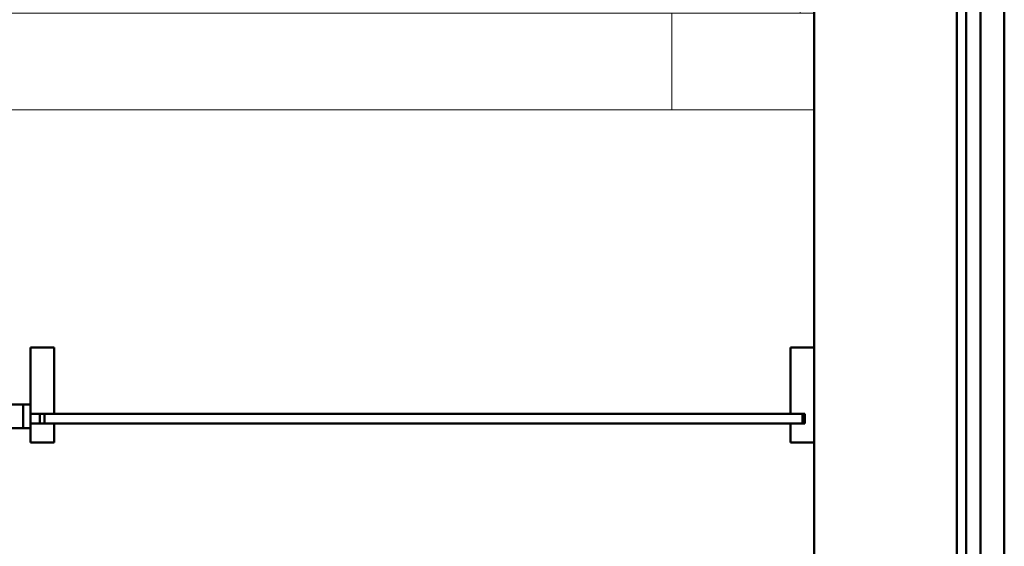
# Model space of a CAD drawing. Header units: millimetres. Extents: x 26623 to 48924, y 4737 to 39091.
# Tile 54 of 91: x 38631 to 40703, y 29919 to 31028. Entities that reach past the tile are written whole.
import ezdxf

# ---------------------------------------------------------------- set-up
doc = ezdxf.new("R2010")
doc.units = ezdxf.units.MM
for name, color, linetype, lineweight in [('A-GENM-____-MCUT', 13, 'Continuous', 50), ('A-GENM-____-OTLN', 13, 'Continuous', 20), ('A-PART-____-MCUT', 2, 'Continuous', 50), ('A-PART-____-OTLN', 2, 'Continuous', 20), ('A-WALL-____-MCUT', 113, 'Continuous', 50), ('A-WALL-____-OTLN', 113, 'Continuous', 20), ('I-FURN-____-OTLN', 30, 'Continuous', 20)]:
    doc.layers.add(name, color=color, linetype=linetype, lineweight=lineweight)

# ---------------------------------------------------------------- blocks, each defined once
blk = doc.blocks.new('Прямая форма - Gypsum Plasterboard - Waterproof-612638-В_Этаж 03_Водопровод')
at = {"layer": 'A-WALL-____-MCUT', "color": 9}
for p, q in [((9095.5, 0), (6220, 0)), ((6220, -50), (9095.5, -50))]:
    blk.add_line(p, q, dxfattribs=at)
blk = doc.blocks.new('Прямая форма - Masonry Block - Structural-612639-В_Этаж 03_Водопровод')
at = {"layer": 'A-WALL-____-MCUT', "color": 9}
for p, q in [((9095.5, -100), (6220, -100)), ((6220, -400), (10350, -400))]:
    blk.add_line(p, q, dxfattribs=at)
blk = doc.blocks.new('Прямая форма - Concrete - Structural-612640-В_Этаж 03_Водопровод')
at = {"layer": 'A-WALL-____-MCUT', "color": 9}
for p, q in [((9095.5, -80), (6220, -80)), ((6220, -100), (9095.5, -100))]:
    blk.add_line(p, q, dxfattribs=at)
blk = doc.blocks.new('Прямая форма - Insulation - Thermal Break-612641-В_Этаж 03_Водопровод')
at = {"layer": 'A-WALL-____-MCUT', "color": 9}
for p, q in [((10350, -50), (6220, -50)), ((6220, -80), (10350, -80))]:
    blk.add_line(p, q, dxfattribs=at)
blk = doc.blocks.new('Прямая форма - SW - 004-612642-В_Этаж 03_Водопровод')
for name in ['Прямая форма - Gypsum Plasterboard - Waterproof-612638-В_Этаж 03_Водопровод', 'Прямая форма - Insulation - Thermal Break-612641-В_Этаж 03_Водопровод', 'Прямая форма - Concrete - Structural-612640-В_Этаж 03_Водопровод', 'Прямая форма - Masonry Block - Structural-612639-В_Этаж 03_Водопровод']:
    blk.add_blockref(name, (0, 0))
blk = doc.blocks.new('Family - Gypsum Plasterboard - Waterproof-612646-В_Этаж 03_Водопровод')
at = {"layer": 'A-PART-____-MCUT', "color": 9}
for p, q in [((9095.5, 0), (6220, 0)), ((6220, -50), (9095.5, -50))]:
    blk.add_line(p, q, dxfattribs=at)
blk = doc.blocks.new('Family - Masonry Block - Structural-612650-В_Этаж 03_Водопровод')
at = {"layer": 'A-PART-____-MCUT', "color": 9}
for p, q in [((9095.5, -100), (6220, -100)), ((6220, -400), (10350, -400))]:
    blk.add_line(p, q, dxfattribs=at)
blk = doc.blocks.new('Family - Concrete - Structural-612652-В_Этаж 03_Водопровод')
at = {"layer": 'A-PART-____-MCUT', "color": 9}
for p, q in [((9095.5, -80), (6220, -80)), ((6220, -100), (9095.5, -100))]:
    blk.add_line(p, q, dxfattribs=at)
blk = doc.blocks.new('Family - Insulation - Thermal Break-612654-В_Этаж 03_Водопровод')
at = {"layer": 'A-PART-____-MCUT', "color": 9}
for p, q in [((10350, -50), (6220, -50)), ((6220, -80), (10350, -80))]:
    blk.add_line(p, q, dxfattribs=at)
blk = doc.blocks.new('Прямая форма - V line-610911-В_Этаж 03_Водопровод')
at = {"layer": 'I-FURN-____-OTLN', "color": 253}
for p, q in [((-645.4, -30), (-645.4, 0)), ((-645.4, -30), (-645.4, 0)), ((-388.3, -30), (-388.3, 0)), ((-388.3, -30), (-388.3, 0)), ((-129.6, -30), (-129.6, 0)), ((-129.6, -30), (-129.6, 0)), ((129.6, -30), (129.6, 0)), ((129.6, -30), (129.6, 0)), ((388.3, -30), (388.3, 0)), ((388.3, -30), (388.3, 0)), ((645.4, -30), (645.4, 0)), ((645.4, -30), (645.4, 0)), ((900, 0), (900, -300)), ((-645.4, -30), (-826, -30)), ((-826, -30), (-645.4, -30)), ((-826, -30.7), (859.9, -30.7)), ((-826, -35.9), (859.4, -35.9)), ((-388.3, -30), (-645.4, -30)), ((-645.4, -30), (-388.3, -30)), ((-129.6, -30), (-388.3, -30)), ((-388.3, -30), (-129.6, -30)), ((129.6, -30), (-129.6, -30)), ((-129.6, -30), (129.6, -30)), ((388.3, -30), (129.6, -30)), ((129.6, -30), (388.3, -30)), ((645.4, -30), (388.3, -30)), ((388.3, -30), (645.4, -30)), ((900, -30), (645.4, -30)), ((645.4, -30), (900, -30)), ((858.5, -44.8), (859.4, -35.9)), ((859.4, -35.9), (859.9, -30.7)), ((859.4, -35.9), (865.4, -37)), ((859.9, -30.7), (860, -30)), ((859.9, -30.7), (867.4, -32.2)), ((860, -30), (867.7, -31.5)), ((861.9, -45.5), (865.4, -37)), ((863.5, -46.5), (869.9, -40.1)), ((865.4, -37), (867.4, -32.2)), ((865.4, -37), (869.9, -40.1)), ((867.4, -32.2), (867.7, -31.5)), ((867.4, -32.2), (873.7, -36.3)), ((867.7, -31.5), (874.1, -35.9)), ((869.9, -40.1), (873.7, -36.3)), ((869.9, -40.1), (873, -44.6)), ((873.7, -36.3), (874.1, -35.9)), ((873.7, -36.3), (877.8, -42.6)), ((874.1, -35.9), (878.5, -42.3)), ((-826, -44.8), (858.5, -44.8)), ((-826, -50), (858, -50)), ((858, -50), (858.5, -44.8)), ((858, -50), (859.7, -50.3)), ((858.5, -44.8), (861.9, -45.5)), ((859.7, -50.3), (860, -50)), ((859.7, -50.3), (860, -52)), ((860, -50), (861.9, -45.5)), ((860, -50), (863.5, -46.5)), ((860, -50), (864.5, -48.1)), ((860, -52), (865.2, -51.5)), ((860, -52), (860, -1948)), ((861.9, -45.5), (863.5, -46.5)), ((863.5, -46.5), (864.5, -48.1)), ((864.5, -48.1), (873, -44.6)), ((864.5, -48.1), (865.2, -51.5)), ((865.2, -51.5), (874.1, -50.6)), ((865.2, -51.5), (865.2, -1948.5)), ((873, -44.6), (877.8, -42.6)), ((873, -44.6), (874.1, -50.6)), ((874.1, -50.6), (879.3, -50.1)), ((874.1, -50.6), (874.1, -1949.4)), ((877.8, -42.6), (878.5, -42.3)), ((877.8, -42.6), (879.3, -50.1)), ((878.5, -42.3), (880, -50)), ((879.3, -50.1), (880, -50)), ((879.3, -50.1), (879.3, -1949.9)), ((880, -50), (880, -1950)), ((900, -300), (900, -1970)), ((900, -300), (1104, -300)), ((-900, -1970), (-900, -400)), ((-880, -1950), (-880, -400)), ((-879.3, -1949.9), (-879.3, -400)), ((-874.1, -1949.4), (-874.1, -400)), ((-865.2, -1948.5), (-865.2, -400)), ((-860, -1948), (-860, -400)), ((-860, -1948), (-865.2, -1948.5)), ((-859.7, -1949.7), (-860, -1948)), ((860, -1948), (859.7, -1949.7)), ((865.2, -1948.5), (860, -1948)), ((-879.3, -1949.9), (-880, -1950)), ((-878.5, -1957.7), (-880, -1950)), ((-874.1, -1949.4), (-879.3, -1949.9)), ((-877.8, -1957.4), (-879.3, -1949.9)), ((-877.8, -1957.4), (-878.5, -1957.7)), ((-874.1, -1964.1), (-878.5, -1957.7)), ((-873, -1955.4), (-877.8, -1957.4)), ((-873.7, -1963.7), (-877.8, -1957.4)), ((-865.2, -1948.5), (-874.1, -1949.4)), ((-873, -1955.4), (-874.1, -1949.4)), ((-873.7, -1963.7), (-874.1, -1964.1)), ((-867.7, -1968.5), (-874.1, -1964.1)), ((-869.9, -1959.9), (-873.7, -1963.7)), ((-867.4, -1967.8), (-873.7, -1963.7)), ((-864.5, -1951.9), (-873, -1955.4)), ((-869.9, -1959.9), (-873, -1955.4)), ((-863.5, -1953.5), (-869.9, -1959.9)), ((-865.4, -1963), (-869.9, -1959.9)), ((-867.4, -1967.8), (-867.7, -1968.5)), ((-860, -1970), (-867.7, -1968.5)), ((-865.4, -1963), (-867.4, -1967.8)), ((-859.9, -1969.3), (-867.4, -1967.8)), ((-861.9, -1954.5), (-865.4, -1963)), ((-859.4, -1964.1), (-865.4, -1963)), ((-864.5, -1951.9), (-865.2, -1948.5)), ((-860, -1950), (-864.5, -1951.9)), ((-863.5, -1953.5), (-864.5, -1951.9)), ((-860, -1950), (-863.5, -1953.5)), ((-861.9, -1954.5), (-863.5, -1953.5)), ((-860, -1950), (-861.9, -1954.5)), ((-858.5, -1955.2), (-861.9, -1954.5)), ((-859.7, -1949.7), (-860, -1950)), ((-859.4, -1964.1), (-859.9, -1969.3)), ((-858, -1950), (-859.7, -1949.7)), ((-858.5, -1955.2), (-859.4, -1964.1)), ((859.4, -1964.1), (-859.4, -1964.1)), ((-858, -1950), (-858.5, -1955.2)), ((858.5, -1955.2), (-858.5, -1955.2)), ((858, -1950), (-858, -1950)), ((859.7, -1949.7), (858, -1950)), ((858, -1950), (858.5, -1955.2)), ((861.9, -1954.5), (858.5, -1955.2)), ((858.5, -1955.2), (859.4, -1964.1)), ((865.4, -1963), (859.4, -1964.1)), ((859.4, -1964.1), (859.9, -1969.3)), ((859.7, -1949.7), (860, -1950)), ((867.4, -1967.8), (859.9, -1969.3)), ((860, -1950), (864.5, -1951.9)), ((860, -1950), (863.5, -1953.5)), ((860, -1950), (861.9, -1954.5)), ((867.7, -1968.5), (860, -1970)), ((863.5, -1953.5), (861.9, -1954.5)), ((861.9, -1954.5), (865.4, -1963)), ((864.5, -1951.9), (863.5, -1953.5)), ((863.5, -1953.5), (869.9, -1959.9)), ((865.2, -1948.5), (864.5, -1951.9)), ((864.5, -1951.9), (873, -1955.4)), ((874.1, -1949.4), (865.2, -1948.5)), ((869.9, -1959.9), (865.4, -1963)), ((865.4, -1963), (867.4, -1967.8)), ((873.7, -1963.7), (867.4, -1967.8)), ((867.4, -1967.8), (867.7, -1968.5)), ((874.1, -1964.1), (867.7, -1968.5)), ((873, -1955.4), (869.9, -1959.9)), ((869.9, -1959.9), (873.7, -1963.7)), ((874.1, -1949.4), (873, -1955.4)), ((873, -1955.4), (877.8, -1957.4)), ((877.8, -1957.4), (873.7, -1963.7)), ((873.7, -1963.7), (874.1, -1964.1)), ((879.3, -1949.9), (874.1, -1949.4)), ((878.5, -1957.7), (874.1, -1964.1)), ((879.3, -1949.9), (877.8, -1957.4)), ((877.8, -1957.4), (878.5, -1957.7)), ((880, -1950), (878.5, -1957.7)), ((880, -1950), (879.3, -1949.9)), ((-645.4, -1970), (-900, -1970)), ((-900, -2000), (-900, -1970)), ((-900, -1970), (-645.4, -1970)), ((-900, -2000), (-900, -1970)), ((-859.9, -1969.3), (-860, -1970)), ((859.9, -1969.3), (-859.9, -1969.3)), ((-645.4, -1970), (-388.3, -1970)), ((-645.4, -2000), (-645.4, -1970)), ((-645.4, -1970), (-388.3, -1970)), ((-645.4, -2000), (-645.4, -1970)), ((-388.3, -1970), (-129.6, -1970)), ((-388.3, -2000), (-388.3, -1970)), ((-388.3, -1970), (-129.6, -1970)), ((-388.3, -2000), (-388.3, -1970)), ((-129.6, -1970), (129.6, -1970)), ((-129.6, -2000), (-129.6, -1970)), ((-129.6, -1970), (129.6, -1970)), ((-129.6, -2000), (-129.6, -1970)), ((129.6, -1970), (388.3, -1970)), ((129.6, -2000), (129.6, -1970)), ((129.6, -1970), (388.3, -1970)), ((129.6, -2000), (129.6, -1970)), ((388.3, -1970), (645.4, -1970)), ((388.3, -2000), (388.3, -1970)), ((388.3, -1970), (645.4, -1970)), ((388.3, -2000), (388.3, -1970)), ((645.4, -1970), (900, -1970)), ((645.4, -2000), (645.4, -1970)), ((645.4, -1970), (900, -1970)), ((645.4, -2000), (645.4, -1970)), ((859.9, -1969.3), (860, -1970)), ((900, -2000), (900, -1970)), ((900, -2000), (900, -1970)), ((-645.4, -2000), (-900, -2000)), ((-900, -2000), (-645.4, -2000)), ((-388.3, -2000), (-645.4, -2000)), ((-645.4, -2000), (-388.3, -2000)), ((-129.6, -2000), (-388.3, -2000)), ((-388.3, -2000), (-129.6, -2000)), ((129.6, -2000), (-129.6, -2000)), ((-129.6, -2000), (129.6, -2000)), ((388.3, -2000), (129.6, -2000)), ((129.6, -2000), (388.3, -2000)), ((645.4, -2000), (388.3, -2000)), ((388.3, -2000), (645.4, -2000)), ((900, -2000), (645.4, -2000)), ((645.4, -2000), (900, -2000))]:
    blk.add_line(p, q, dxfattribs=at)
blk = doc.blocks.new('Прямая форма - FU - 059-612835-В_Этаж 03_Водопровод')
blk.add_blockref('Прямая форма - V line-610911-В_Этаж 03_Водопровод', (0, 0))
blk = doc.blocks.new('Прямая форма - Masonry Block - Structural-612866-В_Этаж 03_Водопровод')
at = {"layer": 'A-WALL-____-OTLN', "color": 253}
for p, q in [((0, -247.2), (0, -100)), ((0, -247.2), (0, -100)), ((0, -100), (0, -100)), ((0, -100), (0, -100)), ((0, -247.2), (0, -328.7)), ((0, -328.8), (0, -247.2)), ((0, -328.7), (0, -400)), ((0, -328.8), (0, -351.9)), ((0, -351.9), (0, -400)), ((0, -400), (0, -400)), ((0, -400), (0, -400)), ((0, -400), (0, -400)), ((0, -400), (0, -400))]:
    blk.add_line(p, q, dxfattribs=at)
blk = doc.blocks.new('Прямая форма - Gypsum Plasterboard - Waterproof-612867-В_Этаж 03_Водопровод')
at = {"layer": 'A-WALL-____-OTLN', "color": 253}
for p, q in [((0, -13.6), (0, 0)), ((0, -36.4), (0, 0)), ((0, 0), (0, 0)), ((0, 0), (0, 0)), ((0, 0), (0, 0)), ((0, 0), (0, 0)), ((0, -13.6), (0, -50)), ((0, -36.4), (0, -50)), ((0, -50), (0, -50)), ((0, -50), (0, -50)), ((0, -50), (0, -50)), ((0, -50), (0, -50))]:
    blk.add_line(p, q, dxfattribs=at)
blk = doc.blocks.new('Прямая форма - Concrete - Structural-612868-В_Этаж 03_Водопровод')
at = {"layer": 'A-WALL-____-OTLN', "color": 253}
for p, q in [((0, -85.4), (0, -80)), ((0, -94.6), (0, -80)), ((0, -80), (0, -80)), ((0, -80), (0, -80)), ((0, -80), (0, -80)), ((0, -80), (0, -80)), ((0, -85.4), (0, -100)), ((0, -94.6), (0, -100)), ((0, -100), (0, -100)), ((0, -100), (0, -100))]:
    blk.add_line(p, q, dxfattribs=at)
blk = doc.blocks.new('Прямая форма - SW - 004-612870-В_Этаж 03_Водопровод')
for name in ['Прямая форма - Gypsum Plasterboard - Waterproof-612867-В_Этаж 03_Водопровод', 'Прямая форма - Concrete - Structural-612868-В_Этаж 03_Водопровод', 'Прямая форма - Masonry Block - Structural-612866-В_Этаж 03_Водопровод']:
    blk.add_blockref(name, (0, 0))
blk = doc.blocks.new('Family - Masonry Block - Structural-612872-В_Этаж 03_Водопровод')
at = {"layer": 'A-PART-____-OTLN', "color": 253}
for p, q in [((0, -247.2), (0, -100)), ((0, -247.2), (0, -100)), ((0, -100), (0, -100)), ((0, -100), (0, -100)), ((0, -247.2), (0, -328.7)), ((0, -328.8), (0, -247.2)), ((0, -328.7), (0, -400)), ((0, -328.8), (0, -351.9)), ((0, -351.9), (0, -400)), ((0, -400), (0, -400)), ((0, -400), (0, -400)), ((0, -400), (0, -400)), ((0, -400), (0, -400))]:
    blk.add_line(p, q, dxfattribs=at)
blk = doc.blocks.new('Family - Gypsum Plasterboard - Waterproof-612874-В_Этаж 03_Водопровод')
at = {"layer": 'A-PART-____-OTLN', "color": 253}
for p, q in [((0, -13.6), (0, 0)), ((0, -36.4), (0, 0)), ((0, 0), (0, 0)), ((0, 0), (0, 0)), ((0, 0), (0, 0)), ((0, 0), (0, 0)), ((0, -13.6), (0, -50)), ((0, -36.4), (0, -50)), ((0, -50), (0, -50)), ((0, -50), (0, -50)), ((0, -50), (0, -50)), ((0, -50), (0, -50))]:
    blk.add_line(p, q, dxfattribs=at)
blk = doc.blocks.new('Family - Concrete - Structural-612876-В_Этаж 03_Водопровод')
at = {"layer": 'A-PART-____-OTLN', "color": 253}
for p, q in [((0, -85.4), (0, -80)), ((0, -94.6), (0, -80)), ((0, -80), (0, -80)), ((0, -80), (0, -80)), ((0, -80), (0, -80)), ((0, -80), (0, -80)), ((0, -85.4), (0, -100)), ((0, -94.6), (0, -100)), ((0, -100), (0, -100)), ((0, -100), (0, -100))]:
    blk.add_line(p, q, dxfattribs=at)
blk = doc.blocks.new('Family - OP - 004-612878-В_Этаж 03_Водопровод')
at = {"layer": 'A-GENM-____-MCUT', "lineweight": 9}
for p, q in [((40303.2, 30837.6), (37678.2, 30837.6)), ((40303.2, 29637.6), (40303.2, 30837.6))]:
    blk.add_line(p, q, dxfattribs=at)
blk = doc.blocks.new('Прямая форма - V line-613293-В_Этаж 03_Водопровод')
at = {"layer": 'A-WALL-____-MCUT', "color": 9}
for p, q in [((2112.5, 150), (2062.5, 150)), ((2062.5, 150), (2062.5, 10)), ((2112.5, -50), (2112.5, 150)), ((2062.5, 10), (2087.5, 10)), ((2087.5, 10), (2087.5, -10)), ((2087.5, -10), (2062.5, -10)), ((2062.5, -10), (2062.5, -50)), ((2062.5, -50), (2112.5, -50))]:
    blk.add_line(p, q, dxfattribs=at)
blk = doc.blocks.new('Прямая форма - Iron-613294-В_Этаж 03_Водопровод')
blk.add_blockref('Прямая форма - V line-613293-В_Этаж 03_Водопровод', (0, 0))
blk = doc.blocks.new('Прямая форма - Iron-613314-В_Этаж 03_Водопровод')
at = {"layer": 'A-WALL-____-MCUT', "color": 9}
for p, q in [((-402.5, 30), (-462.5, 30)), ((-462.5, 30), (-462.5, -20)), ((-447.5, 30), (-462.5, 30)), ((-462.5, 30), (-462.5, -20)), ((-447.5, -20), (-447.5, 30)), ((-417.5, 30), (-447.5, 30)), ((-447.5, 30), (-447.5, -20)), ((-417.5, -20), (-417.5, 30)), ((-402.5, -20), (-402.5, 30)), ((462.5, 30), (402.5, 30)), ((402.5, 30), (402.5, -20)), ((447.5, 30), (417.5, 30)), ((417.5, 30), (417.5, -20)), ((462.5, 30), (447.5, 30)), ((447.5, 30), (447.5, -20)), ((447.5, -20), (447.5, 30)), ((462.5, -20), (462.5, 30)), ((462.5, -20), (462.5, 30)), ((-492.5, 10), (-492.5, -10)), ((-462.5, 10), (-492.5, 10)), ((-462.5, -10), (-462.5, 10)), ((492.5, 10), (462.5, 10)), ((462.5, 10), (462.5, -10)), ((492.5, -10), (492.5, 10)), ((-492.5, -10), (-462.5, -10)), ((-462.5, -20), (-402.5, -20)), ((-462.5, -20), (-447.5, -20)), ((-447.5, -20), (-417.5, -20)), ((402.5, -20), (462.5, -20)), ((417.5, -20), (447.5, -20)), ((447.5, -20), (462.5, -20)), ((462.5, -10), (492.5, -10))]:
    blk.add_line(p, q, dxfattribs=at)
blk = doc.blocks.new('Прямая форма - V line-613315-В_Этаж 03_Водопровод')
at = {"layer": 'A-WALL-____-MCUT', "color": 9}
for p, q in [((2092.5, 10), (482.5, 10)), ((482.5, 10), (482.5, -10)), ((2092.5, -10), (2092.5, 10)), ((482.5, -10), (2092.5, -10))]:
    blk.add_line(p, q, dxfattribs=at)
blk = doc.blocks.new('Прямая форма - Iron-613316-В_Этаж 03_Водопровод')
blk.add_blockref('Прямая форма - V line-613315-В_Этаж 03_Водопровод', (0, 0))
blk = doc.blocks.new('Прямая форма - V line-613325-В_Этаж 03_Водопровод')
at = {"layer": 'A-WALL-____-MCUT', "color": 9}
for p, q in [((512.5, 150), (462.5, 150)), ((462.5, 150), (462.5, 10)), ((512.5, 10), (512.5, 150)), ((462.5, 10), (512.5, 10)), ((512.5, -10), (462.5, -10)), ((462.5, -10), (462.5, -50)), ((512.5, -50), (512.5, -10)), ((462.5, -50), (512.5, -50))]:
    blk.add_line(p, q, dxfattribs=at)
blk = doc.blocks.new('Прямая форма - Iron-613326-В_Этаж 03_Водопровод')
blk.add_blockref('Прямая форма - V line-613325-В_Этаж 03_Водопровод', (0, 0))
blk = doc.blocks.new('Прямая форма - CW-002-613329-В_Этаж 03_Водопровод')
for name in ['Прямая форма - Iron-613326-В_Этаж 03_Водопровод', 'Прямая форма - Iron-613294-В_Этаж 03_Водопровод', 'Прямая форма - Iron-613314-В_Этаж 03_Водопровод', 'Прямая форма - Iron-613316-В_Этаж 03_Водопровод']:
    blk.add_blockref(name, (0, 0))
blk = doc.blocks.new('Family - V line-613331-В_Этаж 03_Водопровод')
at = {"layer": 'A-PART-____-MCUT', "color": 9}
for p, q in [((2112.5, 150), (2062.5, 150)), ((2062.5, 150), (2062.5, 10)), ((2112.5, -50), (2112.5, 150)), ((2062.5, 10), (2087.5, 10)), ((2087.5, 10), (2087.5, -10)), ((2087.5, -10), (2062.5, -10)), ((2062.5, -10), (2062.5, -50)), ((2062.5, -50), (2112.5, -50))]:
    blk.add_line(p, q, dxfattribs=at)
blk = doc.blocks.new('Family - Iron-613332-В_Этаж 03_Водопровод')
blk.add_blockref('Family - V line-613331-В_Этаж 03_Водопровод', (0, 0))
blk = doc.blocks.new('Family - Iron-613363-В_Этаж 03_Водопровод')
at = {"layer": 'A-PART-____-MCUT', "color": 9}
for p, q in [((-402.5, 30), (-462.5, 30)), ((-462.5, 30), (-462.5, -20)), ((-447.5, 30), (-462.5, 30)), ((-462.5, 30), (-462.5, -20)), ((-447.5, -20), (-447.5, 30)), ((-417.5, 30), (-447.5, 30)), ((-447.5, 30), (-447.5, -20)), ((-417.5, -20), (-417.5, 30)), ((-402.5, -20), (-402.5, 30)), ((462.5, 30), (402.5, 30)), ((402.5, 30), (402.5, -20)), ((447.5, 30), (417.5, 30)), ((417.5, 30), (417.5, -20)), ((462.5, 30), (447.5, 30)), ((447.5, 30), (447.5, -20)), ((447.5, -20), (447.5, 30)), ((462.5, -20), (462.5, 30)), ((462.5, -20), (462.5, 30)), ((-492.5, 10), (-492.5, -10)), ((-462.5, 10), (-492.5, 10)), ((-462.5, -10), (-462.5, 10)), ((492.5, 10), (462.5, 10)), ((462.5, 10), (462.5, -10)), ((492.5, -10), (492.5, 10)), ((-492.5, -10), (-462.5, -10)), ((-462.5, -20), (-402.5, -20)), ((-462.5, -20), (-447.5, -20)), ((-447.5, -20), (-417.5, -20)), ((402.5, -20), (462.5, -20)), ((417.5, -20), (447.5, -20)), ((447.5, -20), (462.5, -20)), ((462.5, -10), (492.5, -10))]:
    blk.add_line(p, q, dxfattribs=at)
blk = doc.blocks.new('Family - V line-613365-В_Этаж 03_Водопровод')
at = {"layer": 'A-PART-____-MCUT', "color": 9}
for p, q in [((2092.5, 10), (482.5, 10)), ((482.5, 10), (482.5, -10)), ((2092.5, -10), (2092.5, 10)), ((482.5, -10), (2092.5, -10))]:
    blk.add_line(p, q, dxfattribs=at)
blk = doc.blocks.new('Family - Iron-613366-В_Этаж 03_Водопровод')
blk.add_blockref('Family - V line-613365-В_Этаж 03_Водопровод', (0, 0))
blk = doc.blocks.new('Family - V line-613380-В_Этаж 03_Водопровод')
at = {"layer": 'A-PART-____-MCUT', "color": 9}
for p, q in [((512.5, 150), (462.5, 150)), ((462.5, 150), (462.5, 10)), ((512.5, 10), (512.5, 150)), ((462.5, 10), (512.5, 10)), ((512.5, -10), (462.5, -10)), ((462.5, -10), (462.5, -50)), ((512.5, -50), (512.5, -10)), ((462.5, -50), (512.5, -50))]:
    blk.add_line(p, q, dxfattribs=at)
blk = doc.blocks.new('Family - Iron-613381-В_Этаж 03_Водопровод')
blk.add_blockref('Family - V line-613380-В_Этаж 03_Водопровод', (0, 0))
blk = doc.blocks.new('V line_ifc_RVT-1-В_Этаж 03_Водопровод')
at = {"layer": 'A-GENM-____-OTLN', "color": 253, "lineweight": 20}
blk.add_blockref('Family - OP - 004-612878-В_Этаж 03_Водопровод', (0, 0), dxfattribs=at)
at = {"layer": 'A-PART-____-OTLN', "color": 253, "lineweight": 20}
for name, p, rotation in [('Family - Masonry Block - Structural-612650-В_Этаж 03_Водопровод', (40703.2, 38987.6), 270), ('Family - Concrete - Structural-612652-В_Этаж 03_Водопровод', (40703.2, 38987.6), 270), ('Family - Insulation - Thermal Break-612654-В_Этаж 03_Водопровод', (40703.2, 38987.6), 270), ('Family - Gypsum Plasterboard - Waterproof-612646-В_Этаж 03_Водопровод', (40703.2, 38987.6), 270), ('Family - Masonry Block - Structural-612872-В_Этаж 03_Водопровод', (40303.2, 30037.6), 180), ('Family - Concrete - Structural-612876-В_Этаж 03_Водопровод', (40303.2, 30037.6), 180), ('Family - Gypsum Plasterboard - Waterproof-612874-В_Этаж 03_Водопровод', (40303.2, 30037.6), 180)]:
    blk.add_blockref(name, p, dxfattribs=dict(at, rotation=rotation))
for name in ['Family - Iron-613381-В_Этаж 03_Водопровод', 'Family - Iron-613332-В_Этаж 03_Водопровод', 'Family - Iron-613363-В_Этаж 03_Водопровод', 'Family - Iron-613366-В_Этаж 03_Водопровод']:
    blk.add_blockref(name, (38190.7, 30187.6), dxfattribs=at)
at = {"layer": 'A-WALL-____-OTLN', "color": 253, "lineweight": 20}
for name, p, rotation in [('Прямая форма - SW - 004-612642-В_Этаж 03_Водопровод', (40703.2, 38987.6), 270), ('Прямая форма - SW - 004-612870-В_Этаж 03_Водопровод', (40303.2, 30037.6), 180)]:
    blk.add_blockref(name, p, dxfattribs=dict(at, rotation=rotation))
blk.add_blockref('Прямая форма - CW-002-613329-В_Этаж 03_Водопровод', (38190.7, 30187.6), dxfattribs=at)
at = {"layer": 'I-FURN-____-OTLN', "color": 253, "lineweight": 20, "rotation": 270}
blk.add_blockref('Прямая форма - FU - 059-612835-В_Этаж 03_Водопровод', (40303.2, 31941.6), dxfattribs=at)

msp = doc.modelspace()

# ---------------------------------------------------------------- block references
at = {"lineweight": 9}
msp.add_blockref('V line_ifc_RVT-1-В_Этаж 03_Водопровод', (0, 0), dxfattribs=at)

doc.saveas('drawing.dxf')
